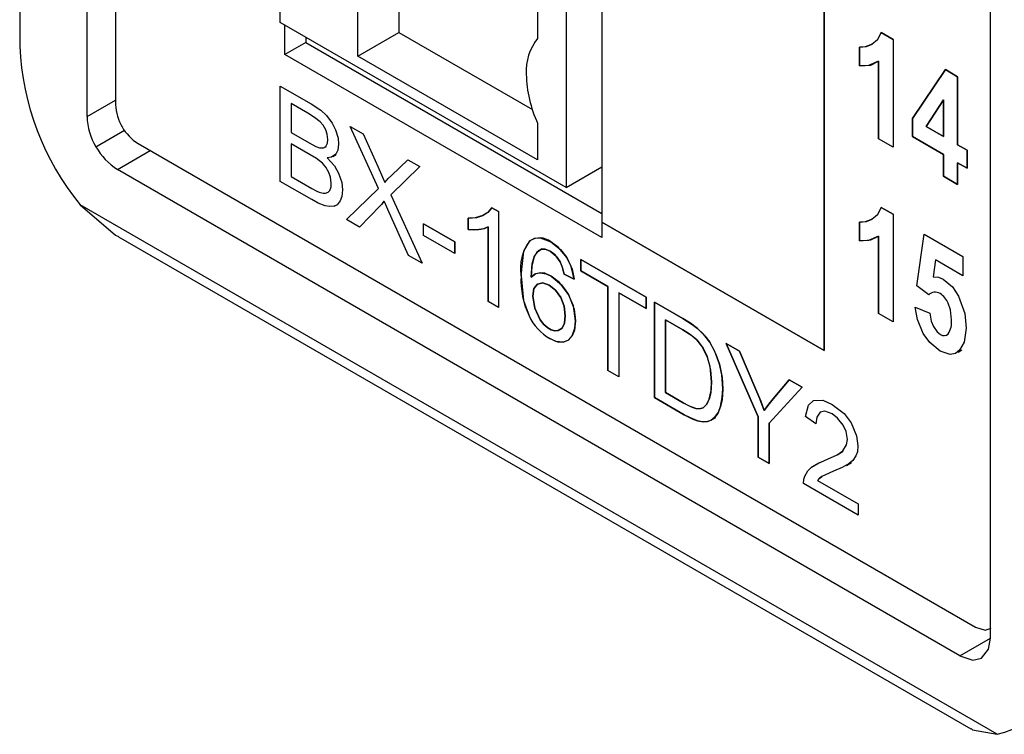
# Model space of a CAD drawing. Header units: millimetres. Extents: x 0 to 1397, y 0 to 1080.
# Tile 15 of 23: x 907 to 950, y 646 to 677. Entities that reach past the tile are written whole.
import ezdxf

# ---------------------------------------------------------------- set-up
doc = ezdxf.new("R2010")
doc.units = ezdxf.units.MM
doc.header["$LTSCALE"] = 5

msp = doc.modelspace()

# ---------------------------------------------------------------- linework, layer by layer
for p, q in [((907.396, 853.865), (907.396, 675.638)), ((910.308, 672.591), (910.308, 853.605)), ((932.58, 834.148), (932.58, 668.029)), ((949.385, 650.032), (949.385, 831.046)), ((942.189, 662.482), (942.189, 828.601)), ((918.663, 676.666), (918.663, 754.44)), ((931.038, 747.296), (931.038, 669.522)), ((911.545, 722.986), (911.545, 673.107)), ((942.189, 704.046), (942.189, 662.482)), ((923.79, 678.324), (923.79, 676.23)), ((922.022, 675.21), (922.022, 677.303)), ((929.8, 677.56), (929.8, 675.977)), ((931.038, 669.522), (918.663, 676.666)), ((918.871, 675.282), (918.871, 676.546)), ((919.769, 676.027), (919.769, 675.8)), ((922.022, 675.21), (923.79, 676.23)), ((923.79, 676.23), (929.572, 672.893)), ((945.174, 675.929), (944.664, 676.223)), ((944.664, 676.223), (945.174, 675.929)), ((945.174, 675.929), (945.174, 671.273)), ((945.174, 675.929), (945.174, 671.273)), ((919.769, 675.8), (918.871, 675.282)), ((919.769, 675.8), (932.58, 668.404)), ((943.727, 675.593), (943.727, 674.786)), ((943.727, 674.786), (943.727, 675.593)), ((932.58, 667.368), (918.871, 675.282)), ((929.8, 670.719), (922.022, 675.21)), ((944.543, 674.989), (944.543, 671.637)), ((944.543, 671.637), (944.543, 674.989)), ((947.435, 674.624), (946.007, 672.505)), ((946.007, 672.505), (947.435, 674.624)), ((947.966, 674.317), (947.435, 674.624)), ((947.435, 674.624), (947.966, 674.317)), ((947.966, 671.377), (947.966, 674.317)), ((947.966, 674.317), (947.966, 671.377)), ((918.668, 673.911), (920.008, 673.138)), ((918.668, 669.787), (918.668, 673.911)), ((918.668, 673.911), (920.008, 673.138)), ((918.668, 669.787), (918.668, 673.911)), ((910.308, 672.591), (911.545, 673.304)), ((919.141, 673.152), (919.141, 671.906)), ((919.855, 672.74), (919.141, 673.152)), ((919.855, 672.74), (919.141, 673.152)), ((919.141, 673.152), (919.141, 671.906)), ((946.599, 672.166), (947.355, 673.313)), ((947.355, 673.313), (946.599, 672.166)), ((947.355, 673.313), (947.355, 671.73)), ((947.355, 671.73), (947.355, 673.313)), ((946.007, 672.505), (946.007, 671.726)), ((946.007, 671.726), (946.007, 672.505)), ((921.691, 672.167), (922.254, 671.842)), ((922.909, 669.489), (921.691, 672.167)), ((922.909, 669.489), (921.691, 672.167)), ((921.691, 672.167), (922.254, 671.842)), ((929.8, 672.303), (929.8, 670.719)), ((947.355, 671.73), (946.599, 672.166)), ((946.599, 672.166), (947.355, 671.73)), ((910.695, 671.288), (911.928, 672)), ((919.141, 671.906), (919.913, 671.46)), ((919.141, 671.906), (919.913, 671.46)), ((922.254, 671.842), (922.902, 670.41)), ((922.254, 671.842), (922.902, 670.41)), ((945.174, 671.273), (944.543, 671.637)), ((945.174, 671.273), (944.543, 671.637)), ((946.007, 671.726), (947.355, 670.948)), ((947.355, 670.948), (946.007, 671.726)), ((912.517, 671.423), (948.742, 650.511)), ((919.141, 671.419), (919.141, 670.001)), ((919.967, 670.942), (919.141, 671.419)), ((919.967, 670.942), (919.141, 671.419)), ((919.141, 671.419), (919.141, 670.001)), ((920.561, 671.249), (920.66, 671.306)), ((948.375, 671.141), (947.966, 671.377)), ((947.966, 671.377), (948.375, 671.141)), ((911.629, 670.303), (913.043, 671.119)), ((920.934, 670.863), (921.083, 670.949)), ((947.355, 670.948), (947.355, 670.014)), ((947.355, 670.014), (947.355, 670.948)), ((948.375, 670.359), (948.375, 671.141)), ((948.375, 671.141), (948.375, 670.359)), ((924.704, 670.427), (923.45, 669.207)), ((924.704, 670.427), (923.45, 669.207)), ((923.472, 670.044), (924.19, 670.724)), ((923.472, 670.044), (924.19, 670.724)), ((924.19, 670.724), (924.704, 670.427)), ((924.19, 670.724), (924.704, 670.427)), ((931.038, 669.522), (932.58, 670.413)), ((947.966, 670.595), (948.375, 670.359)), ((947.966, 669.661), (947.966, 670.595)), ((947.966, 670.595), (947.966, 669.661)), ((948.375, 670.359), (947.966, 670.595)), ((948.064, 649.27), (911.629, 670.303)), ((919.141, 670.001), (920.03, 669.488)), ((919.141, 670.001), (920.03, 669.488)), ((947.355, 670.014), (947.966, 669.661)), ((947.966, 669.661), (947.355, 670.014)), ((920.03, 669.001), (918.668, 669.787)), ((920.03, 669.001), (918.668, 669.787)), ((921.528, 668.137), (922.909, 669.489)), ((921.528, 668.137), (922.909, 669.489)), ((923.45, 669.207), (924.802, 666.247)), ((923.45, 669.207), (924.802, 666.247)), ((949.682, 645.876), (910.012, 668.777)), ((920.997, 668.716), (921.113, 668.783)), ((922.992, 668.729), (922.095, 667.809)), ((922.992, 668.729), (922.095, 667.809)), ((928.104, 668.481), (927.822, 668.644)), ((927.822, 668.644), (928.104, 668.481)), ((944.664, 668.661), (945.174, 668.367)), ((945.174, 668.367), (944.664, 668.661)), ((924.217, 666.584), (923.318, 668.574)), ((924.217, 666.584), (923.318, 668.574)), ((928.104, 668.481), (928.104, 664.34)), ((928.104, 668.481), (928.104, 664.34)), ((945.174, 668.367), (945.174, 663.712)), ((945.174, 668.367), (945.174, 663.712)), ((922.095, 667.809), (921.528, 668.137)), ((922.095, 667.809), (921.528, 668.137)), ((924.867, 667.956), (926.214, 667.178)), ((924.867, 667.447), (924.867, 667.956)), ((926.214, 667.178), (924.867, 667.956)), ((924.867, 667.447), (924.867, 667.956)), ((926.789, 668.205), (926.789, 667.716)), ((926.789, 667.716), (926.789, 668.205)), ((927.666, 667.82), (927.666, 664.593)), ((927.666, 664.593), (927.666, 667.82)), ((932.58, 668.029), (942.189, 662.482)), ((932.58, 668.029), (932.58, 667.368)), ((942.189, 662.482), (932.58, 668.029)), ((943.727, 667.225), (943.727, 668.032)), ((943.727, 668.032), (943.727, 667.225)), ((911.671, 667.396), (948.541, 646.111)), ((926.214, 666.669), (924.867, 667.447)), ((926.214, 666.669), (924.867, 667.447)), ((944.543, 664.075), (944.543, 667.427)), ((944.543, 667.427), (944.543, 664.075)), ((946.201, 665.28), (946.525, 667.508)), ((946.201, 665.28), (946.525, 667.508)), ((946.525, 667.508), (948.194, 666.545)), ((946.525, 667.508), (948.194, 666.545)), ((926.214, 667.178), (926.214, 666.669)), ((926.214, 666.669), (926.214, 667.178)), ((924.802, 666.247), (924.217, 666.584)), ((924.802, 666.247), (924.217, 666.584)), ((929.974, 666.868), (929.828, 666.783)), ((948.194, 666.545), (948.194, 665.712)), ((948.194, 666.545), (948.194, 665.712)), ((931.662, 666.41), (934.493, 664.776)), ((931.662, 665.924), (931.662, 666.41)), ((931.662, 666.41), (931.662, 665.924)), ((934.493, 664.776), (931.662, 666.41)), ((947.007, 666.398), (946.904, 665.669)), ((947.007, 666.398), (946.904, 665.669)), ((948.194, 665.712), (947.007, 666.398)), ((948.194, 665.712), (947.007, 666.398)), ((930.942, 665.777), (931.378, 665.564)), ((931.378, 665.564), (930.942, 665.777)), ((932.839, 665.244), (931.662, 665.924)), ((931.662, 665.924), (932.839, 665.244)), ((932.839, 661.607), (932.839, 665.244)), ((932.839, 665.244), (932.839, 661.607)), ((946.715, 664.88), (946.201, 665.28)), ((946.715, 664.88), (946.201, 665.28)), ((933.311, 664.971), (933.311, 661.334)), ((934.493, 664.289), (933.311, 664.971)), ((933.311, 664.971), (934.493, 664.289)), ((933.311, 664.971), (933.311, 661.334)), ((928.104, 664.34), (927.666, 664.593)), ((928.104, 664.34), (927.666, 664.593)), ((934.493, 664.776), (934.493, 664.289)), ((934.493, 664.289), (934.493, 664.776)), ((936.083, 663.858), (934.853, 664.568)), ((934.853, 664.568), (934.853, 660.444)), ((934.853, 664.568), (936.083, 663.858)), ((934.853, 660.444), (934.853, 664.568)), ((945.174, 663.712), (944.543, 664.075)), ((945.174, 663.712), (944.543, 664.075)), ((946.127, 664.354), (946.758, 664.086)), ((946.127, 664.354), (946.758, 664.086)), ((935.325, 663.809), (935.325, 660.658)), ((936.076, 663.376), (935.325, 663.809)), ((935.325, 663.809), (936.076, 663.376)), ((935.325, 660.658), (935.325, 663.809)), ((947.452, 663.128), (947.577, 663.2)), ((937.961, 662.774), (939.337, 659.603)), ((938.535, 662.442), (937.961, 662.774)), ((939.337, 659.603), (937.961, 662.774)), ((937.961, 662.774), (938.535, 662.442)), ((939.239, 660.793), (938.535, 662.442)), ((938.535, 662.442), (939.239, 660.793)), ((947.986, 662.41), (948.153, 662.506)), ((933.311, 661.334), (932.839, 661.607)), ((933.311, 661.334), (932.839, 661.607)), ((940.684, 661.202), (939.992, 660.389)), ((939.992, 660.389), (940.684, 661.202)), ((941.235, 660.884), (940.684, 661.202)), ((940.684, 661.202), (941.235, 660.884)), ((935.325, 660.658), (936.088, 660.218)), ((936.088, 660.218), (935.325, 660.658)), ((939.81, 659.33), (941.235, 660.884)), ((941.235, 660.884), (939.81, 659.33)), ((934.853, 660.444), (936.141, 659.7)), ((936.141, 659.7), (934.853, 660.444)), ((937.312, 659.464), (937.514, 659.581)), ((939.337, 659.603), (939.337, 657.856)), ((939.337, 657.856), (939.337, 659.603)), ((939.81, 657.583), (939.81, 659.33)), ((939.81, 659.33), (939.81, 657.583)), ((941.834, 659.309), (941.383, 659.622)), ((941.834, 659.309), (941.383, 659.622)), ((942.75, 657.959), (943.02, 658.115)), ((939.337, 657.856), (939.81, 657.583)), ((939.81, 657.583), (939.337, 657.856)), ((941.972, 657.618), (941.64, 657.426)), ((943.153, 657.507), (943.371, 657.633)), ((943.661, 655.359), (941.3, 656.722)), ((943.661, 655.359), (941.3, 656.722)), ((941.909, 656.857), (943.661, 655.846)), ((941.909, 656.857), (943.661, 655.846)), ((943.661, 655.846), (943.661, 655.359)), ((943.661, 655.846), (943.661, 655.359)), ((948.064, 649.27), (949.385, 650.032))]:
    msp.add_line(p, q)
at = {"flags": 128}
for points in [[(944.664, 676.223), (944.487, 675.892), (944.272, 675.719)], [(944.272, 675.719), (944.534, 675.953), (944.664, 676.223)], [(944.272, 675.719), (943.962, 675.603), (943.727, 675.593)], [(943.727, 675.593), (944.027, 675.618), (944.272, 675.719)], [(943.727, 674.786), (944.211, 674.824), (944.543, 674.989)], [(944.543, 674.989), (944.113, 674.8), (943.727, 674.786)], [(920.008, 673.138), (920.416, 672.864), (920.665, 672.634)], [(920.008, 673.138), (920.416, 672.864), (920.665, 672.634)], [(920.398, 672.369), (920.149, 672.559), (919.855, 672.74)], [(920.398, 672.369), (920.149, 672.559), (919.855, 672.74)], [(920.665, 672.634), (920.908, 672.311), (921.052, 672.025)], [(920.665, 672.634), (920.908, 672.311), (921.052, 672.025)], [(920.641, 672.014), (920.523, 672.226), (920.398, 672.369)], [(920.641, 672.014), (920.523, 672.226), (920.398, 672.369)], [(920.727, 671.603), (920.7, 671.834), (920.641, 672.014)], [(920.727, 671.603), (920.7, 671.834), (920.641, 672.014)], [(921.052, 672.025), (921.165, 671.66), (921.192, 671.4)], [(921.052, 672.025), (921.165, 671.66), (921.192, 671.4)], [(919.913, 671.46), (920.209, 671.304), (920.364, 671.248)], [(919.913, 671.46), (920.209, 671.304), (920.364, 671.248)], [(920.364, 671.248), (920.538, 671.242), (920.635, 671.296)], [(920.364, 671.248), (920.538, 671.242), (920.635, 671.296)], [(920.635, 671.296), (920.709, 671.437), (920.727, 671.603)], [(920.635, 671.296), (920.709, 671.437), (920.727, 671.603)], [(921.192, 671.4), (921.153, 671.135), (921.068, 670.973)], [(921.192, 671.4), (921.153, 671.135), (921.068, 670.973)], [(920.489, 670.572), (920.236, 670.774), (919.967, 670.942)], [(920.489, 670.572), (920.236, 670.774), (919.967, 670.942)], [(921.068, 670.973), (920.889, 670.843), (920.693, 670.813)], [(921.068, 670.973), (920.889, 670.843), (920.693, 670.813)], [(920.693, 670.813), (921.008, 670.459), (921.191, 670.151)], [(920.693, 670.813), (921.008, 670.459), (921.191, 670.151)], [(920.773, 670.169), (920.634, 670.408), (920.489, 670.572)], [(920.773, 670.169), (920.634, 670.408), (920.489, 670.572)], [(922.902, 670.41), (923.091, 669.979), (923.189, 669.738)], [(922.902, 670.41), (923.091, 669.979), (923.189, 669.738)], [(920.875, 669.709), (920.843, 669.967), (920.773, 670.169)], [(920.875, 669.709), (920.843, 669.967), (920.773, 670.169)], [(921.191, 670.151), (921.331, 669.744), (921.365, 669.426)], [(921.191, 670.151), (921.331, 669.744), (921.365, 669.426)], [(923.189, 669.738), (923.336, 669.911), (923.472, 670.044)], [(923.189, 669.738), (923.336, 669.911), (923.472, 670.044)], [(920.03, 669.488), (920.244, 669.371), (920.352, 669.322)], [(920.03, 669.488), (920.244, 669.371), (920.352, 669.322)], [(920.805, 669.402), (920.862, 669.553), (920.875, 669.709)], [(920.805, 669.402), (920.862, 669.553), (920.875, 669.709)], [(920.352, 669.322), (920.518, 669.278), (920.624, 669.277)], [(920.352, 669.322), (920.518, 669.278), (920.624, 669.277)], [(920.624, 669.277), (920.735, 669.324), (920.805, 669.402)], [(920.624, 669.277), (920.735, 669.324), (920.805, 669.402)], [(921.365, 669.426), (921.332, 669.134), (921.259, 668.949)], [(921.365, 669.426), (921.332, 669.134), (921.259, 668.949)], [(910.012, 668.777), (911.545, 667.471), (911.677, 667.412)], [(920.606, 668.738), (920.31, 668.853), (920.03, 669.001)], [(920.606, 668.738), (920.31, 668.853), (920.03, 669.001)], [(920.997, 668.716), (920.798, 668.701), (920.606, 668.738)], [(920.997, 668.716), (920.798, 668.701), (920.606, 668.738)], [(921.259, 668.949), (921.125, 668.783), (920.997, 668.716)], [(921.259, 668.949), (921.125, 668.783), (920.997, 668.716)], [(923.162, 668.94), (923.05, 668.797), (922.992, 668.729)], [(922.992, 668.729), (923.07, 668.822), (923.162, 668.94)], [(923.318, 668.574), (923.232, 668.773), (923.162, 668.94)], [(923.318, 668.574), (923.232, 668.773), (923.162, 668.94)], [(927.822, 668.644), (927.643, 668.443), (927.432, 668.318)], [(927.432, 668.318), (927.69, 668.482), (927.822, 668.644)], [(944.272, 668.157), (944.534, 668.391), (944.664, 668.661)], [(944.664, 668.661), (944.487, 668.331), (944.272, 668.157)], [(927.432, 668.318), (927.095, 668.221), (926.789, 668.205)], [(926.789, 668.205), (927.172, 668.234), (927.432, 668.318)], [(927.25, 667.711), (927.507, 667.758), (927.666, 667.82)], [(927.666, 667.82), (927.458, 667.745), (927.25, 667.711)], [(943.727, 668.032), (944.027, 668.057), (944.272, 668.157)], [(944.272, 668.157), (943.962, 668.042), (943.727, 668.032)], [(926.789, 667.716), (927.035, 667.699), (927.25, 667.711)], [(927.25, 667.711), (926.979, 667.7), (926.789, 667.716)], [(944.543, 667.427), (944.113, 667.238), (943.727, 667.225)], [(943.727, 667.225), (944.211, 667.263), (944.543, 667.427)], [(929.083, 665.705), (929.203, 666.77), (929.465, 667.223)], [(929.465, 667.223), (929.67, 667.332), (929.912, 667.346), (930.364, 667.176)], [(931.055, 666.505), (930.706, 666.927), (930.364, 667.176)], [(930.364, 667.176), (930.788, 666.846), (931.055, 666.505)], [(929.519, 665.65), (929.56, 666.231), (929.643, 666.532)], [(929.643, 666.532), (929.545, 666.125), (929.519, 665.65)], [(929.643, 666.532), (929.804, 666.764), (929.97, 666.853)], [(929.97, 666.853), (929.765, 666.725), (929.643, 666.532)], [(930.338, 666.775), (930.119, 666.859), (929.97, 666.853)], [(929.97, 666.853), (930.163, 666.85), (930.338, 666.775)], [(930.338, 666.775), (930.603, 666.554), (930.776, 666.306)], [(930.776, 666.306), (930.551, 666.61), (930.338, 666.775)], [(930.776, 666.306), (930.881, 666.043), (930.942, 665.777)], [(930.942, 665.777), (930.861, 666.106), (930.776, 666.306)], [(931.378, 665.564), (931.25, 666.112), (931.055, 666.505)], [(931.055, 666.505), (931.289, 665.999), (931.378, 665.564)], [(929.083, 665.705), (929.191, 664.634), (929.429, 663.971)], [(929.906, 665.84), (929.672, 665.779), (929.519, 665.65)], [(929.519, 665.65), (929.718, 665.802), (929.906, 665.84)], [(930.386, 665.698), (930.112, 665.814), (929.906, 665.84)], [(929.906, 665.84), (930.17, 665.797), (930.386, 665.698)], [(931.133, 664.894), (930.747, 665.418), (930.386, 665.698)], [(930.386, 665.698), (930.837, 665.321), (931.133, 664.894)], [(946.904, 665.669), (947.145, 665.649), (947.338, 665.567)], [(946.904, 665.669), (947.145, 665.649), (947.338, 665.567)], [(929.587, 664.82), (929.639, 665.152), (929.794, 665.346), (930.024, 665.398), (930.299, 665.301), (930.573, 665.082), (930.796, 664.768), (930.944, 664.391), (930.993, 663.981)], [(930.993, 663.981), (930.944, 664.391), (930.796, 664.768), (930.573, 665.082), (930.299, 665.301), (930.024, 665.398), (929.794, 665.346), (929.639, 665.152), (929.587, 664.82)], [(947.338, 665.567), (947.737, 665.226), (947.999, 664.831)], [(947.338, 665.567), (947.737, 665.226), (947.999, 664.831)], [(930.993, 663.981), (930.958, 663.663), (930.854, 663.449), (930.688, 663.34), (930.544, 663.328), (930.384, 663.374), (930.245, 663.455), (930.073, 663.603), (929.911, 663.802), (929.672, 664.301), (929.587, 664.82)], [(929.587, 664.82), (929.672, 664.301), (929.911, 663.802), (930.073, 663.603), (930.245, 663.455), (930.384, 663.374), (930.544, 663.328), (930.688, 663.34), (930.854, 663.449), (930.958, 663.663), (930.993, 663.981)], [(931.441, 663.753), (931.344, 664.402), (931.133, 664.894)], [(931.133, 664.894), (931.381, 664.265), (931.441, 663.753)], [(947.999, 664.831), (948.275, 664.074), (948.342, 663.44)], [(947.999, 664.831), (948.275, 664.074), (948.342, 663.44)], [(947.695, 663.799), (947.652, 664.241), (947.556, 664.523)], [(947.695, 663.799), (947.652, 664.241), (947.556, 664.523)], [(946.482, 663.208), (946.226, 663.814), (946.127, 664.354)], [(946.482, 663.208), (946.226, 663.814), (946.127, 664.354)], [(946.758, 664.086), (946.821, 663.75), (946.919, 663.514)], [(946.758, 664.086), (946.821, 663.75), (946.919, 663.514)], [(931.296, 663.115), (931.413, 663.438), (931.441, 663.753)], [(931.441, 663.753), (931.396, 663.361), (931.296, 663.115)], [(936.719, 663.432), (936.411, 663.657), (936.083, 663.858)], [(936.083, 663.858), (936.488, 663.606), (936.719, 663.432)], [(930.898, 662.834), (931.147, 662.938), (931.296, 663.115)], [(931.296, 663.115), (931.1, 662.904), (930.898, 662.834)], [(936.687, 662.938), (936.402, 663.171), (936.076, 663.376)], [(936.076, 663.376), (936.475, 663.119), (936.687, 662.938)], [(937.243, 662.834), (936.972, 663.189), (936.719, 663.432)], [(936.719, 663.432), (937.034, 663.117), (937.243, 662.834)], [(947.215, 662.454), (946.769, 662.815), (946.482, 663.208)], [(947.215, 662.454), (946.769, 662.815), (946.482, 663.208)], [(946.919, 663.514), (947.082, 663.28), (947.221, 663.166)], [(946.919, 663.514), (947.082, 663.28), (947.221, 663.166)], [(948.342, 663.44), (948.25, 662.84), (948.05, 662.485)], [(948.342, 663.44), (948.25, 662.84), (948.05, 662.485)], [(930.323, 662.989), (930.662, 662.849), (930.898, 662.834)], [(930.898, 662.834), (930.593, 662.868), (930.323, 662.989)], [(937.134, 662.215), (936.903, 662.665), (936.687, 662.938)], [(936.687, 662.938), (936.957, 662.578), (937.134, 662.215)], [(937.665, 661.886), (937.464, 662.435), (937.243, 662.834)], [(937.243, 662.834), (937.514, 662.321), (937.665, 661.886)], [(948.05, 662.485), (947.867, 662.344), (947.644, 662.306), (947.215, 662.454)], [(948.05, 662.485), (947.867, 662.344), (947.644, 662.306), (947.215, 662.454)], [(937.318, 661.114), (937.26, 661.778), (937.134, 662.215)], [(937.134, 662.215), (937.282, 661.646), (937.318, 661.114)], [(937.805, 660.824), (937.761, 661.429), (937.665, 661.886)], [(937.665, 661.886), (937.778, 661.302), (937.805, 660.824)], [(937.224, 660.374), (937.3, 660.741), (937.318, 661.114)], [(937.318, 661.114), (937.289, 660.652), (937.224, 660.374)], [(937.71, 660.047), (937.787, 660.442), (937.805, 660.824)], [(937.805, 660.824), (937.775, 660.349), (937.71, 660.047)], [(939.602, 659.885), (939.406, 660.39), (939.239, 660.793)], [(939.239, 660.793), (939.449, 660.281), (939.602, 659.885)], [(936.088, 660.218), (936.436, 660.041), (936.642, 659.974)], [(936.642, 659.974), (936.369, 660.07), (936.088, 660.218)], [(936.962, 660.003), (937.127, 660.167), (937.224, 660.374)], [(937.224, 660.374), (937.096, 660.122), (936.962, 660.003)], [(939.992, 660.389), (939.758, 660.097), (939.602, 659.885)], [(939.602, 659.885), (939.804, 660.158), (939.992, 660.389)], [(941.383, 659.622), (941.515, 660.112), (941.732, 660.309)], [(941.383, 659.622), (941.515, 660.112), (941.732, 660.309)], [(941.732, 660.309), (942.135, 660.322), (942.543, 660.146)], [(941.732, 660.309), (942.135, 660.322), (942.543, 660.146)], [(942.543, 660.146), (943.051, 659.749), (943.356, 659.347)], [(942.543, 660.146), (943.051, 659.749), (943.356, 659.347)], [(936.141, 659.7), (936.481, 659.526), (936.715, 659.44)], [(936.715, 659.44), (936.412, 659.558), (936.141, 659.7)], [(936.642, 659.974), (936.841, 659.963), (936.962, 660.003)], [(936.962, 660.003), (936.803, 659.96), (936.642, 659.974)], [(937.467, 659.587), (937.616, 659.806), (937.71, 660.047)], [(937.71, 660.047), (937.587, 659.75), (937.467, 659.587)], [(942.026, 659.805), (941.872, 659.596), (941.834, 659.309)], [(942.026, 659.805), (941.872, 659.596), (941.834, 659.309)], [(942.533, 659.732), (942.218, 659.845), (942.026, 659.805)], [(942.533, 659.732), (942.218, 659.845), (942.026, 659.805)], [(943.019, 659.245), (942.775, 659.553), (942.533, 659.732)], [(943.019, 659.245), (942.775, 659.553), (942.533, 659.732)], [(936.715, 659.44), (936.972, 659.391), (937.141, 659.4)], [(937.141, 659.4), (936.921, 659.396), (936.715, 659.44)], [(937.141, 659.4), (937.33, 659.476), (937.467, 659.587)], [(937.467, 659.587), (937.291, 659.453), (937.141, 659.4)], [(943.356, 659.347), (943.598, 658.789), (943.656, 658.358)], [(943.356, 659.347), (943.598, 658.789), (943.656, 658.358)], [(943.205, 658.63), (943.147, 658.971), (943.019, 659.245)], [(943.205, 658.63), (943.147, 658.971), (943.019, 659.245)], [(943.001, 658.139), (943.166, 658.393), (943.205, 658.63)], [(943.001, 658.139), (943.166, 658.393), (943.205, 658.63)], [(942.214, 657.72), (942.748, 657.957), (943.001, 658.139)], [(942.214, 657.72), (942.748, 657.957), (943.001, 658.139)], [(943.656, 658.358), (943.629, 658.1), (943.568, 657.922)], [(943.656, 658.358), (943.629, 658.1), (943.568, 657.922)], [(941.64, 657.426), (941.918, 657.595), (942.214, 657.72)], [(941.64, 657.426), (941.918, 657.595), (942.214, 657.72)], [(943.277, 657.587), (942.965, 657.409), (942.601, 657.251)], [(943.277, 657.587), (942.965, 657.409), (942.601, 657.251)], [(943.568, 657.922), (943.434, 657.724), (943.277, 657.587)], [(943.568, 657.922), (943.434, 657.724), (943.277, 657.587)], [(941.352, 657.044), (941.487, 657.276), (941.64, 657.426)], [(941.352, 657.044), (941.487, 657.276), (941.64, 657.426)], [(942.601, 657.251), (942.248, 657.104), (942.095, 657.025)], [(942.601, 657.251), (942.248, 657.104), (942.095, 657.025)], [(941.3, 656.722), (941.314, 656.915), (941.352, 657.044)], [(941.3, 656.722), (941.314, 656.915), (941.352, 657.044)], [(941.909, 656.857), (942.004, 656.957), (942.095, 657.025)], [(942.095, 657.025), (941.982, 656.937), (941.909, 656.857)], [(948.742, 650.511), (949.162, 650.378), (949.42, 650.462)], [(948.999, 649.176), (949.307, 649.56), (949.385, 650.032)], [(948.064, 649.27), (948.628, 649.089), (948.999, 649.176)], [(948.547, 646.127), (948.609, 646.074), (949.682, 645.876)]]:
    msp.add_lwpolyline(points, dxfattribs=at)
for centre, radius, start, end in [((931.583, 674.553), 2.282, 141.397, 183.2139), ((919.093, 676.168), 11.709, 182.5927, 219.1415), ((934.654, 674.553), 5.35, 181.3698, 204.8787), ((913.653, 673.202), 2.11, 182.5796, 237.4204), ((912.915, 672.655), 2.607, 181.4242, 211.6185), ((913.087, 672.621), 2.738, 209.1211, 237.8373), ((930.981, 666.034), 1.926, 141.8852, 189.8264), ((929.882, 666.566), 0.778, 51.7031, 122.3958), ((932.737, 665.532), 3.658, 177.2918, 205.2693), ((946.992, 664.626), 0.376, 55.6283, 137.4752), ((946.992, 664.626), 0.376, 55.6283, 137.4752), ((946.702, 664.149), 0.933, 23.6232, 57.4606), ((946.702, 664.149), 0.933, 23.6232, 57.4606), ((931.563, 665.016), 2.377, 206.1045, 238.545), ((931.513, 664.971), 2.311, 205.6331, 239.0164), ((946.857, 663.676), 0.847, 325.5089, 8.3862), ((946.857, 663.676), 0.847, 325.5089, 8.3862), ((947.371, 663.372), 0.255, 233.8599, 316.3675), ((947.371, 663.372), 0.255, 233.8599, 316.3675), ((948.918, 649.207), 3.418, 282.9166, 8.5829)]:
    msp.add_arc(centre, radius, start, end)

doc.saveas('drawing.dxf')
